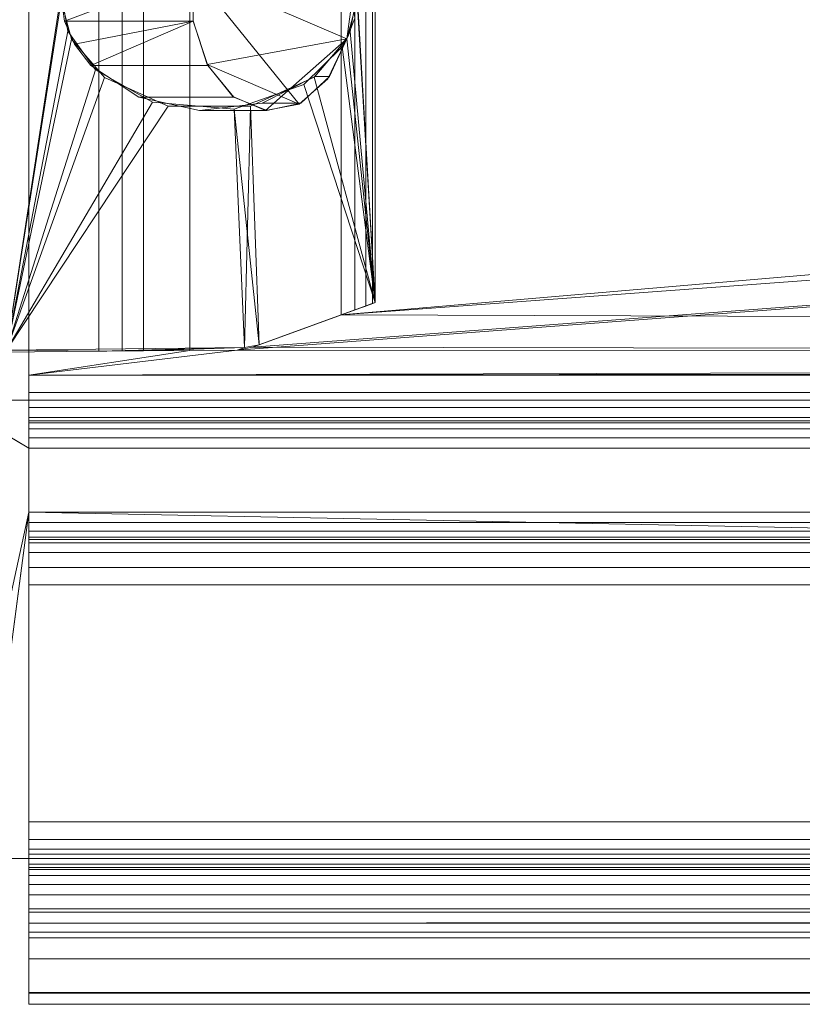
# Model space of a CAD drawing. Header units: millimetres. Extents: x -125 to 135, y -1868 to 49.
# Tile 20 of 53: x -118 to -110, y 7 to 18. Entities that reach past the tile are written whole.
import ezdxf

# ---------------------------------------------------------------- set-up
doc = ezdxf.new("R2010")
doc.units = ezdxf.units.MM
doc.layers.add('1', color=7, linetype='CONTINUOUS', true_color=0xffffff)

msp = doc.modelspace()

# ---------------------------------------------------------------- linework, layer by layer
at = {"layer": '1', "color": 252, "linetype": 'Continuous', "lineweight": 13}
for points in [[(-118.3, 8.45, 455.5), (-118.3, 47.05, 455.5), (-118.3, 34.35, 453), (-118.3, 13.65, 453)], [(-118.3, 8.45, 455.5), (118.3, 8.45, 455.5), (118.3, 47.05, 455.5), (-118.3, 47.05, 455.5)], [(-118.3, 47.05, 32.5), (-118.3, 11.541, 35.038), (-118.3, 13.65, 35)], [(-118.3, 13.65, 35), (-118.3, 34.35, 35), (-118.3, 47.05, 32.5)], [(-118.3, 11.35, 35), (-118.3, 11.541, 35.038), (-118.3, 47.05, 32.5), (-118.3, 8.45, 32.5)], [(118.3, 8.45, 32.5), (-118.3, 8.45, 32.5), (-118.3, 47.05, 32.5), (118.3, 47.05, 32.5)], [(-118.3, 13.65, 453), (-118.3, 34.35, 453), (-116.534, 31.682, 453), (-116.534, 13.92, 453)], [(-115.847, 31.645, 35), (-114.873, 31.291, 35), (114.873, 14.311, 35), (-118.3, 34.35, 35)], [(114.873, 14.311, 35), (114.873, 31.291, 35), (-118.3, 34.35, 35)], [(-118.3, 34.35, 35), (-118.3, 13.65, 35), (-116.534, 13.92, 35), (-116.534, 31.682, 35)], [(115.847, 31.645, 453), (114.873, 31.291, 453), (-114.873, 14.311, 453), (118.3, 34.35, 453)], [(-114.873, 14.311, 453), (-114.873, 31.291, 453), (118.3, 34.35, 453)], [(-119.189, 33.274, 39), (119.189, 33.274, 39), (119.189, 13.377, 39), (-119.189, 13.377, 39)], [(-119.189, 13.377, 449), (119.189, 13.377, 449), (119.189, 33.274, 449), (-119.189, 33.274, 449)], [(-117.53, 13.914, 452.467), (-117.53, 31.688, 452.467), (-118.594, 31.7, 452.373), (-118.594, 13.902, 452.373)], [(-117.53, 13.914, 35.533), (-118.594, 13.902, 35.627), (-118.594, 31.7, 35.627), (-117.53, 31.688, 35.533)], [(-117.945, 17.758, 450.626), (-118.544, 13.925, 450.573), (-118.544, 31.677, 450.573)], [(-118.544, 31.677, 37.427), (-118.544, 13.925, 37.427), (-117.945, 17.844, 37.374)], [(-117.275, 13.917, 452.523), (-117.275, 31.685, 452.523), (-117.53, 31.688, 452.467), (-117.53, 13.914, 452.467)], [(-117.53, 13.914, 35.533), (-117.53, 31.688, 35.533), (-117.275, 31.685, 35.477), (-117.275, 13.917, 35.477)], [(-117.043, 13.918, 452.644), (-117.043, 31.684, 452.644), (-117.275, 31.685, 452.523), (-117.275, 13.917, 452.523)], [(-117.275, 13.917, 35.477), (-117.275, 31.685, 35.477), (-117.043, 31.684, 35.356), (-117.043, 13.918, 35.356)], [(-116.534, 31.682, 453), (-117.043, 31.684, 452.644), (-117.043, 13.918, 452.644), (-116.534, 13.92, 453)], [(-116.534, 13.92, 35), (-117.043, 13.918, 35.356), (-117.043, 31.684, 35.356), (-116.534, 31.682, 35)], [(114.873, 31.291, 453), (114.873, 14.311, 453), (-118.3, 13.65, 453), (-116.012, 13.926, 453)], [(-116.012, 13.926, 453), (-115.847, 13.957, 453), (114.873, 31.291, 453)], [(-115.847, 13.957, 453), (-114.873, 14.311, 453), (114.873, 31.291, 453)], [(-114.873, 14.311, 453), (-114.871, 14.312, 452.999), (-114.871, 31.29, 452.999), (-114.873, 31.291, 453)], [(-114.873, 31.291, 35), (-114.873, 14.311, 35), (118.3, 13.65, 35), (116.012, 13.926, 35)], [(116.012, 13.926, 35), (115.847, 13.957, 35), (-114.873, 31.291, 35)], [(115.847, 13.957, 35), (114.873, 14.311, 35), (-114.873, 31.291, 35)], [(-114.873, 31.291, 35), (-114.871, 31.29, 35.001), (-114.871, 14.312, 35.001), (-114.873, 14.311, 35)], [(-114.871, 31.29, 452.999), (-114.871, 14.312, 452.999), (-114.722, 14.366, 452.932), (-114.722, 31.236, 452.932)], [(-114.722, 31.236, 35.068), (-114.722, 14.366, 35.068), (-114.871, 14.312, 35.001), (-114.871, 31.29, 35.001)], [(-114.722, 31.236, 452.932), (-114.722, 14.366, 452.932), (-114.603, 14.409, 452.821), (-114.603, 31.193, 452.821)], [(-114.603, 31.193, 35.179), (-114.603, 14.409, 35.179), (-114.722, 14.366, 35.068), (-114.722, 31.236, 35.068)], [(-114.696, 17.841, 450.91), (-114.5, 31.155, 450.927), (-114.5, 14.447, 450.927)], [(-114.696, 17.761, 37.09), (-114.5, 14.447, 37.073), (-114.5, 31.155, 37.073)], [(-114.603, 31.193, 452.821), (-114.603, 14.409, 452.821), (-114.527, 14.437, 452.677), (-114.527, 31.165, 452.677)], [(-114.527, 31.165, 35.323), (-114.527, 14.437, 35.323), (-114.603, 14.409, 35.179), (-114.603, 31.193, 35.179)], [(-114.527, 31.165, 452.677), (-114.527, 14.437, 452.677), (-114.5, 14.447, 452.516), (-114.5, 31.155, 452.516)], [(-114.5, 31.155, 35.484), (-114.5, 14.447, 35.484), (-114.527, 14.437, 35.323), (-114.527, 31.165, 35.323)], [(-114.5, 14.447, 452.516), (-114.5, 14.447, 450.927), (-114.5, 31.155, 450.927), (-114.5, 31.155, 452.516)], [(-114.5, 14.447, 37.073), (-114.5, 14.447, 35.484), (-114.5, 31.155, 35.484), (-114.5, 31.155, 37.073)], [(-117.909, 17.534, 450.629), (-117.946, 17.801, 450.626), (-116.495, 18.068, 449.215)], [(-116.495, 18.068, 38.785), (-117.946, 17.801, 37.374), (-117.909, 17.534, 37.371)], [(-116.495, 18.068, 449.215), (-116.495, 17.534, 449.215), (-117.909, 17.534, 450.629)], [(-117.909, 17.534, 37.371), (-116.495, 17.534, 38.785), (-116.495, 18.068, 38.785)], [(-116.495, 18.065, 449.215), (-114.81, 17.339, 450.9), (-115.018, 16.901, 450.692), (-115.335, 16.623, 450.375)], [(-116.495, 18.065, 449.215), (-114.747, 17.801, 450.962), (-114.81, 17.339, 450.9)], [(-116.342, 17.057, 449.368), (-116.495, 17.537, 449.215), (-116.495, 18.065, 449.215), (-115.335, 16.623, 450.375)], [(-114.81, 17.339, 37.1), (-116.495, 18.065, 38.785), (-116.495, 17.537, 38.785), (-116.342, 17.057, 38.632)], [(-114.81, 17.339, 37.1), (-114.747, 17.801, 37.038), (-116.495, 18.065, 38.785)], [(-117.871, 17.424, 37.368), (-117.945, 17.844, 37.374), (-118.544, 13.925, 37.427)], [(-114.5, 14.447, 450.927), (-114.772, 17.421, 450.903), (-114.696, 17.841, 450.91)], [(-118.544, 13.925, 450.573), (-117.945, 17.758, 450.626), (-117.83, 17.337, 450.636)], [(-114.724, 17.566, 450.907), (-114.81, 17.339, 450.9), (-114.747, 17.801, 450.962)], [(-114.747, 17.801, 37.038), (-114.81, 17.339, 37.1), (-114.724, 17.566, 37.092)], [(-114.5, 14.447, 37.073), (-114.696, 17.761, 37.09), (-114.81, 17.339, 37.1)], [(-117.798, 17.28, 450.639), (-117.909, 17.534, 450.629), (-116.495, 17.534, 449.215)], [(-116.495, 17.534, 38.785), (-117.909, 17.534, 37.371), (-117.798, 17.28, 37.361)], [(-117.619, 17.049, 450.654), (-117.798, 17.28, 450.639), (-116.495, 17.534, 449.215)], [(-116.495, 17.534, 38.785), (-117.798, 17.28, 37.361), (-117.619, 17.049, 37.346)], [(-116.495, 17.534, 449.215), (-116.337, 17.049, 449.372), (-117.619, 17.049, 450.654)], [(-117.619, 17.049, 37.346), (-116.337, 17.049, 38.628), (-116.495, 17.534, 38.785)], [(-117.569, 17.001, 37.341), (-117.871, 17.424, 37.368), (-118.544, 13.925, 37.427)], [(-114.5, 14.447, 450.927), (-114.81, 17.339, 450.9), (-114.772, 17.421, 450.903)], [(-118.544, 13.925, 450.573), (-117.83, 17.337, 450.636), (-117.469, 16.916, 450.667)], [(-114.81, 17.339, 37.1), (-116.342, 17.057, 38.632), (-116.061, 16.709, 38.351), (-115.704, 16.555, 37.995)], [(-115.704, 16.555, 37.995), (-115.335, 16.623, 37.625), (-115.018, 16.901, 37.308), (-114.81, 17.339, 37.1)], [(-114.5, 14.447, 450.927), (-115.168, 16.919, 450.869), (-114.81, 17.339, 450.9)], [(-115.16, 16.926, 450.869), (-115, 16.926, 450.71), (-114.81, 17.339, 450.9)], [(-114.81, 17.339, 37.1), (-115, 16.926, 37.29), (-115.16, 16.926, 37.131)], [(-114.81, 17.339, 37.1), (-114.861, 17.251, 37.104), (-114.5, 14.447, 37.073)], [(-114.861, 17.251, 37.104), (-115.283, 16.839, 37.141), (-114.5, 14.447, 37.073)], [(-116.942, 16.646, 37.287), (-117.569, 17.001, 37.341), (-118.544, 13.925, 37.427)], [(-117.619, 17.049, 450.654), (-116.337, 17.049, 449.372), (-116.051, 16.701, 449.659), (-117.093, 16.701, 450.7)], [(-117.093, 16.701, 37.3), (-116.051, 16.701, 38.341), (-116.337, 17.049, 38.628), (-117.619, 17.049, 37.346)], [(-115.335, 16.623, 450.375), (-115.704, 16.555, 450.005), (-116.061, 16.709, 449.649), (-116.342, 17.057, 449.368)], [(-118.544, 13.925, 450.573), (-117.469, 16.916, 450.667), (-116.77, 16.6, 450.729)], [(-115.866, 16.601, 450.808), (-115.168, 16.919, 450.869), (-114.5, 14.447, 450.927), (-115.771, 13.984, 450.816)], [(-115.74, 16.633, 450.819), (-115.316, 16.633, 450.394), (-115, 16.926, 450.71), (-115.16, 16.926, 450.869)], [(-115.16, 16.926, 37.131), (-115, 16.926, 37.29), (-115.316, 16.633, 37.606), (-115.74, 16.633, 37.181)], [(-115.771, 13.984, 37.184), (-114.5, 14.447, 37.073), (-115.283, 16.839, 37.141), (-116.048, 16.569, 37.208)], [(-116.048, 16.569, 37.208), (-116.942, 16.646, 37.287), (-118.544, 13.925, 37.427), (-115.935, 13.954, 37.198)], [(-117.093, 16.701, 450.7), (-116.051, 16.701, 449.659), (-115.689, 16.554, 450.021), (-116.426, 16.554, 450.759)], [(-116.426, 16.554, 37.241), (-115.689, 16.554, 37.979), (-116.051, 16.701, 38.341), (-117.093, 16.701, 37.3)], [(-116.426, 16.554, 450.759), (-115.689, 16.554, 450.021), (-115.316, 16.633, 450.394), (-115.74, 16.633, 450.819)], [(-115.74, 16.633, 37.181), (-115.316, 16.633, 37.606), (-115.689, 16.554, 37.979), (-116.426, 16.554, 37.241)], [(-115.935, 13.954, 450.802), (-118.544, 13.925, 450.573), (-116.77, 16.6, 450.729), (-115.866, 16.601, 450.808)], [(-115.935, 13.954, 37.198), (-115.771, 13.984, 37.184), (-116.048, 16.569, 37.208)], [(-115.866, 16.601, 450.808), (-115.771, 13.984, 450.816), (-115.935, 13.954, 450.802)], [(-115.847, 13.957, 453), (-115.771, 13.984, 450.816), (-114.5, 14.447, 450.927), (-114.5, 14.447, 452.516)], [(-114.871, 14.312, 452.999), (-114.873, 14.311, 453), (-115.847, 13.957, 453), (-114.5, 14.447, 452.516)], [(-114.667, 14.386, 35.111), (-114.542, 14.432, 35.283), (-114.5, 14.447, 35.484), (-115.771, 13.984, 37.184)], [(-114.5, 14.447, 35.484), (-114.5, 14.447, 37.073), (-115.771, 13.984, 37.184)], [(-115.771, 13.984, 37.184), (-114.863, 14.315, 35.003), (-114.667, 14.386, 35.111)], [(-114.871, 14.312, 452.999), (-114.5, 14.447, 452.516), (-114.5, 14.447, 452.523)], [(-114.5, 14.447, 452.523), (-114.545, 14.431, 452.724), (-114.673, 14.384, 452.894), (-114.871, 14.312, 452.999)], [(-118.3, 13.65, 453), (114.873, 14.311, 453), (115.847, 13.957, 453)], [(-115.771, 13.984, 37.184), (-115.847, 13.957, 35), (-114.873, 14.311, 35), (-114.871, 14.312, 35.001)], [(118.3, 13.65, 35), (-114.873, 14.311, 35), (-115.847, 13.957, 35)], [(-115.771, 13.984, 37.184), (-114.871, 14.312, 35.001), (-114.863, 14.315, 35.003)], [(-118.594, 13.902, 35.627), (-117.53, 13.914, 35.533), (-115.935, 13.954, 37.198), (-118.544, 13.925, 37.427)], [(-118.544, 13.925, 450.573), (-115.935, 13.954, 450.802), (-117.443, 13.915, 452.478), (-117.53, 13.914, 452.467)], [(-118.3, 13.65, 453), (115.847, 13.957, 453), (116.012, 13.926, 453)], [(-117.53, 13.914, 35.533), (-117.117, 13.918, 35.403), (-115.935, 13.954, 37.198)], [(-117.043, 13.918, 452.644), (-117.443, 13.915, 452.478), (-115.935, 13.954, 450.802)], [(-115.935, 13.954, 37.198), (-117.117, 13.918, 35.403), (-117.043, 13.918, 35.356)], [(-115.935, 13.954, 450.802), (-116.012, 13.926, 453), (-116.534, 13.92, 453), (-117.043, 13.918, 452.644)], [(-117.043, 13.918, 35.356), (-116.534, 13.92, 35), (-116.012, 13.926, 35), (-115.935, 13.954, 37.198)], [(-115.771, 13.984, 450.816), (-115.847, 13.957, 453), (-116.012, 13.926, 453), (-115.935, 13.954, 450.802)], [(-115.935, 13.954, 37.198), (-116.012, 13.926, 35), (-115.847, 13.957, 35), (-115.771, 13.984, 37.184)], [(118.3, 13.65, 35), (-115.847, 13.957, 35), (-116.012, 13.926, 35)], [(-117.53, 13.914, 452.467), (-118.594, 13.902, 452.373), (-118.544, 13.925, 450.573)], [(116.012, 13.926, 453), (118.3, 13.65, 453), (-118.3, 13.65, 453)], [(-118.3, 13.65, 453), (-116.534, 13.92, 453), (-116.012, 13.926, 453)], [(-116.012, 13.926, 35), (-118.3, 13.65, 35), (118.3, 13.65, 35)], [(-116.012, 13.926, 35), (-116.534, 13.92, 35), (-118.3, 13.65, 35)], [(-118.3, 13.65, 453), (-118.3, 13.459, 452.962), (-118.3, 8.45, 455.5)], [(118.3, 13.459, 452.962), (-118.3, 13.459, 452.962), (-118.3, 13.65, 453), (118.3, 13.65, 453)], [(-118.3, 11.541, 35.038), (-118.3, 11.704, 35.146), (-118.3, 13.65, 35)], [(-118.3, 11.704, 35.146), (-118.3, 11.812, 35.309), (-118.3, 13.65, 35)], [(-118.3, 13.459, 35.038), (-118.3, 13.65, 35), (-118.3, 11.812, 35.309)], [(-118.3, 13.459, 35.038), (118.3, 13.459, 35.038), (118.3, 13.65, 35), (-118.3, 13.65, 35)], [(-118.3, 13.459, 452.962), (-118.3, 13.296, 452.854), (-118.3, 8.45, 455.5)], [(118.3, 13.296, 452.854), (-118.3, 13.296, 452.854), (-118.3, 13.459, 452.962), (118.3, 13.459, 452.962)], [(-118.3, 13.296, 35.146), (-118.3, 13.459, 35.038), (-118.3, 11.812, 35.309)], [(-118.3, 13.296, 35.146), (118.3, 13.296, 35.146), (118.3, 13.459, 35.038), (-118.3, 13.459, 35.038)], [(-119.189, 13.377, 39), (119.189, 13.377, 39), (118.3, 12.85, 39), (-118.3, 12.85, 39)], [(-118.3, 12.85, 39), (-118.3, 12.15, 39), (-119.189, 8.081, 39), (-119.189, 13.377, 39)], [(119.189, 13.377, 449), (-119.189, 13.377, 449), (-118.3, 12.85, 449), (118.3, 12.85, 449)], [(-118.3, 12.15, 449), (-118.3, 12.85, 449), (-119.189, 13.377, 449), (-119.189, 8.081, 449)], [(-118.3, 7.799, 455.371), (-118.3, 8.45, 455.5), (-118.3, 13.296, 452.854), (-118.3, 13.188, 452.691)], [(118.3, 13.188, 452.691), (-118.3, 13.188, 452.691), (-118.3, 13.296, 452.854), (118.3, 13.296, 452.854)], [(-118.3, 11.812, 35.309), (-118.3, 13.188, 35.309), (-118.3, 13.296, 35.146)], [(-118.3, 13.188, 35.309), (118.3, 13.188, 35.309), (118.3, 13.296, 35.146), (-118.3, 13.296, 35.146)], [(-118.3, 7.248, 455.002), (-118.3, 13.188, 452.691), (-118.3, 11.541, 452.962), (-118.3, 11.35, 453)], [(-118.3, 13.188, 452.691), (-118.3, 11.704, 452.854), (-118.3, 11.541, 452.962)], [(-118.3, 13.188, 452.691), (-118.3, 11.812, 452.691), (-118.3, 11.704, 452.854)], [(-118.3, 11.812, 452.691), (-118.3, 13.188, 452.691), (-118.3, 13.15, 452.5)], [(-118.3, 13.188, 452.691), (-118.3, 7.248, 455.002), (-118.3, 7.799, 455.371)], [(118.3, 13.15, 452.5), (-118.3, 13.15, 452.5), (-118.3, 13.188, 452.691), (118.3, 13.188, 452.691)], [(-118.3, 13.188, 35.309), (-118.3, 11.812, 35.309), (-118.3, 11.85, 35.5)], [(-118.3, 13.15, 35.5), (-118.3, 13.188, 35.309), (-118.3, 11.85, 35.5)], [(-118.3, 13.15, 35.5), (118.3, 13.15, 35.5), (118.3, 13.188, 35.309), (-118.3, 13.188, 35.309)], [(-118.3, 11.85, 449.3), (-118.3, 13.15, 449.3), (-118.3, 12.85, 449), (-118.3, 12.15, 449)], [(-118.3, 12.85, 449), (-118.3, 13.15, 449.3), (-118.3, 13.127, 449.185), (-118.3, 13.062, 449.088)], [(-118.3, 11.85, 449.3), (-118.3, 11.85, 452.5), (-118.3, 13.15, 452.5), (-118.3, 13.15, 449.3)], [(-118.3, 11.85, 452.5), (-118.3, 11.812, 452.691), (-118.3, 13.15, 452.5)], [(118.3, 13.15, 449.3), (-118.3, 13.15, 449.3), (-118.3, 13.15, 452.5), (118.3, 13.15, 452.5)], [(-118.3, 13.15, 449.3), (118.3, 13.15, 449.3), (118.3, 13.127, 449.185), (-118.3, 13.127, 449.185)], [(-118.3, 13.15, 38.7), (-118.3, 11.85, 38.7), (-118.3, 12.15, 39), (-118.3, 12.85, 39)], [(-118.3, 13.15, 38.7), (-118.3, 13.15, 35.5), (-118.3, 11.85, 35.5), (-118.3, 11.85, 38.7)], [(-118.3, 13.127, 38.815), (-118.3, 13.15, 38.7), (-118.3, 12.85, 39)], [(-118.3, 13.15, 38.7), (118.3, 13.15, 38.7), (118.3, 13.15, 35.5), (-118.3, 13.15, 35.5)], [(118.3, 13.15, 38.7), (-118.3, 13.15, 38.7), (-118.3, 13.127, 38.815), (118.3, 13.127, 38.815)], [(-118.3, 13.127, 449.185), (118.3, 13.127, 449.185), (118.3, 13.062, 449.088), (-118.3, 13.062, 449.088)], [(-118.3, 12.85, 39), (-118.3, 12.965, 38.977), (-118.3, 13.062, 38.912), (-118.3, 13.127, 38.815)], [(118.3, 13.127, 38.815), (-118.3, 13.127, 38.815), (-118.3, 13.062, 38.912), (118.3, 13.062, 38.912)], [(-118.3, 13.062, 449.088), (-118.3, 12.965, 449.023), (-118.3, 12.85, 449)], [(-118.3, 13.062, 449.088), (118.3, 13.062, 449.088), (118.3, 12.965, 449.023), (-118.3, 12.965, 449.023)], [(118.3, 13.062, 38.912), (-118.3, 13.062, 38.912), (-118.3, 12.965, 38.977), (118.3, 12.965, 38.977)], [(-118.3, 12.965, 449.023), (118.3, 12.965, 449.023), (118.3, 12.85, 449), (-118.3, 12.85, 449)], [(118.3, 12.965, 38.977), (-118.3, 12.965, 38.977), (-118.3, 12.85, 39), (118.3, 12.85, 39)], [(-118.8, 8.35, 39), (-119.189, 8.081, 39), (-118.3, 12.15, 39)], [(-118.3, 12.15, 449), (-119.189, 8.081, 449), (-118.8, 8.35, 449)], [(-118.3, 12.15, 39), (118.3, 12.15, 39), (70.3, 8.35, 39), (-118.8, 8.35, 39)], [(-118.8, 8.35, 449), (70.3, 8.35, 449), (-118.3, 12.15, 449)], [(118.3, 12.15, 449), (-118.3, 12.15, 449), (70.3, 8.35, 449)], [(-118.3, 12.15, 449), (-118.3, 12.035, 449.023), (-118.3, 11.938, 449.088)], [(-118.3, 11.938, 449.088), (-118.3, 11.873, 449.185), (-118.3, 11.85, 449.3), (-118.3, 12.15, 449)], [(118.3, 12.035, 449.023), (-118.3, 12.035, 449.023), (-118.3, 12.15, 449), (118.3, 12.15, 449)], [(-118.3, 12.15, 39), (-118.3, 11.85, 38.7), (-118.3, 11.873, 38.815)], [(-118.3, 11.873, 38.815), (-118.3, 11.938, 38.912), (-118.3, 12.035, 38.977), (-118.3, 12.15, 39)], [(-118.3, 12.035, 38.977), (118.3, 12.035, 38.977), (118.3, 12.15, 39), (-118.3, 12.15, 39)], [(118.3, 11.938, 449.088), (-118.3, 11.938, 449.088), (-118.3, 12.035, 449.023), (118.3, 12.035, 449.023)], [(-118.3, 11.938, 38.912), (118.3, 11.938, 38.912), (118.3, 12.035, 38.977), (-118.3, 12.035, 38.977)], [(118.3, 11.873, 449.185), (-118.3, 11.873, 449.185), (-118.3, 11.938, 449.088), (118.3, 11.938, 449.088)], [(-118.3, 11.873, 38.815), (118.3, 11.873, 38.815), (118.3, 11.938, 38.912), (-118.3, 11.938, 38.912)], [(118.3, 11.85, 449.3), (-118.3, 11.85, 449.3), (-118.3, 11.873, 449.185), (118.3, 11.873, 449.185)], [(-118.3, 11.85, 38.7), (118.3, 11.85, 38.7), (118.3, 11.873, 38.815), (-118.3, 11.873, 38.815)], [(-118.3, 11.85, 449.3), (118.3, 11.85, 449.3), (118.3, 11.85, 452.5), (-118.3, 11.85, 452.5)], [(-118.3, 11.85, 452.5), (118.3, 11.85, 452.5), (118.3, 11.812, 452.691), (-118.3, 11.812, 452.691)], [(118.3, 11.85, 38.7), (-118.3, 11.85, 38.7), (-118.3, 11.85, 35.5), (118.3, 11.85, 35.5)], [(118.3, 11.85, 35.5), (-118.3, 11.85, 35.5), (-118.3, 11.812, 35.309), (118.3, 11.812, 35.309)], [(-118.3, 11.812, 452.691), (118.3, 11.812, 452.691), (118.3, 11.704, 452.854), (-118.3, 11.704, 452.854)], [(118.3, 11.812, 35.309), (-118.3, 11.812, 35.309), (-118.3, 11.704, 35.146), (118.3, 11.704, 35.146)], [(-118.3, 11.704, 452.854), (118.3, 11.704, 452.854), (118.3, 11.541, 452.962), (-118.3, 11.541, 452.962)], [(118.3, 11.704, 35.146), (-118.3, 11.704, 35.146), (-118.3, 11.541, 35.038), (118.3, 11.541, 35.038)], [(-118.3, 11.541, 452.962), (118.3, 11.541, 452.962), (118.3, 11.35, 453), (-118.3, 11.35, 453)], [(118.3, 11.541, 35.038), (-118.3, 11.541, 35.038), (-118.3, 11.35, 35), (118.3, 11.35, 35)], [(-118.3, 7.248, 455.002), (-118.3, 11.35, 453), (-118.3, 8.75, 453)], [(118.3, 8.75, 453), (-118.3, 8.75, 453), (-118.3, 11.35, 453), (118.3, 11.35, 453)], [(-118.3, 8.45, 32.5), (-118.3, 8.75, 35), (-118.3, 11.35, 35)], [(-118.3, 8.75, 35), (118.3, 8.75, 35), (118.3, 11.35, 35), (-118.3, 11.35, 35)], [(-118.3, 8.75, 453), (-118.3, 8.559, 452.962), (-118.3, 7.248, 455.002)], [(-118.3, 8.75, 453), (118.3, 8.75, 453), (118.3, 8.559, 452.962), (-118.3, 8.559, 452.962)], [(-118.3, 8.45, 32.5), (-118.3, 7.799, 32.629), (-118.3, 8.559, 35.038), (-118.3, 8.75, 35)], [(118.3, 8.75, 35), (-118.3, 8.75, 35), (-118.3, 8.559, 35.038), (118.3, 8.559, 35.038)], [(-118.3, 8.559, 452.962), (-118.3, 8.396, 452.854), (-118.3, 6.879, 454.451), (-118.3, 7.248, 455.002)], [(-118.3, 8.559, 452.962), (118.3, 8.559, 452.962), (118.3, 8.396, 452.854), (-118.3, 8.396, 452.854)], [(-118.3, 8.559, 35.038), (-118.3, 7.799, 32.629), (-118.3, 7.248, 32.998)], [(-118.3, 7.248, 32.998), (-118.3, 6.879, 33.549), (-118.3, 8.396, 35.146), (-118.3, 8.559, 35.038)], [(118.3, 8.559, 35.038), (-118.3, 8.559, 35.038), (-118.3, 8.396, 35.146), (118.3, 8.396, 35.146)], [(-118.3, 7.799, 455.371), (118.3, 7.799, 455.371), (118.3, 8.45, 455.5), (-118.3, 8.45, 455.5)], [(118.3, 7.799, 32.629), (-118.3, 7.799, 32.629), (-118.3, 8.45, 32.5), (118.3, 8.45, 32.5)], [(70.3, 8.35, 39), (70.3, 8.35, 449), (-118.8, 8.35, 449), (-118.8, 8.35, 39)], [(-118.3, 8.396, 452.854), (-118.3, 8.288, 452.691), (-118.3, 6.75, 453.8), (-118.3, 6.879, 454.451)], [(-118.3, 8.396, 452.854), (118.3, 8.396, 452.854), (118.3, 8.288, 452.691), (-118.3, 8.288, 452.691)], [(-118.3, 6.879, 33.549), (-118.3, 6.75, 34.2), (-118.3, 8.288, 35.309), (-118.3, 8.396, 35.146)], [(118.3, 8.396, 35.146), (-118.3, 8.396, 35.146), (-118.3, 8.288, 35.309), (118.3, 8.288, 35.309)], [(-118.3, 6.75, 453.8), (-118.3, 8.288, 452.691), (-118.3, 8.25, 452.5)], [(-118.3, 8.288, 452.691), (118.3, 8.288, 452.691), (118.3, 8.25, 452.5), (-118.3, 8.25, 452.5)], [(-118.3, 8.25, 35.5), (-118.3, 8.288, 35.309), (-118.3, 6.75, 34.2)], [(118.3, 8.288, 35.309), (-118.3, 8.288, 35.309), (-118.3, 8.25, 35.5), (118.3, 8.25, 35.5)], [(-118.3, 8.25, 452.5), (-118.3, 7.76, 449), (-118.3, 7.641, 449.025), (-118.3, 7.542, 449.094)], [(-118.3, 7.542, 449.094), (-118.3, 7.478, 449.197), (-118.3, 8.25, 452.5)], [(-118.3, 7.95, 449), (-118.3, 8.25, 449.3), (-118.3, 8.227, 449.185), (-118.3, 8.162, 449.088)], [(-118.3, 8.25, 452.5), (-118.3, 7.95, 449), (-118.3, 7.76, 449)], [(-118.3, 7.95, 449), (-118.3, 8.25, 452.5), (-118.3, 8.25, 449.3)], [(-118.3, 7.478, 449.197), (-118.3, 6.871, 450.867), (-118.3, 8.25, 452.5)], [(-118.3, 6.871, 450.867), (-118.3, 6.75, 451.551), (-118.3, 6.75, 453.8), (-118.3, 8.25, 452.5)], [(118.3, 8.25, 449.3), (-118.3, 8.25, 449.3), (-118.3, 8.25, 452.5), (118.3, 8.25, 452.5)], [(-118.3, 8.25, 449.3), (118.3, 8.25, 449.3), (118.3, 8.227, 449.185), (-118.3, 8.227, 449.185)], [(-118.3, 8.25, 35.5), (-118.3, 7.478, 38.803), (-118.3, 7.542, 38.906)], [(-118.3, 8.25, 35.5), (-118.3, 6.871, 37.133), (-118.3, 7.478, 38.803)], [(-118.3, 8.227, 38.815), (-118.3, 8.25, 38.7), (-118.3, 7.95, 39)], [(-118.3, 7.542, 38.906), (-118.3, 7.641, 38.975), (-118.3, 7.76, 39), (-118.3, 8.25, 35.5)], [(-118.3, 7.76, 39), (-118.3, 7.95, 39), (-118.3, 8.25, 35.5)], [(-118.3, 8.25, 35.5), (-118.3, 6.75, 34.2), (-118.3, 6.75, 36.449), (-118.3, 6.871, 37.133)], [(-118.3, 8.25, 38.7), (-118.3, 8.25, 35.5), (-118.3, 7.95, 39)], [(-118.3, 8.25, 38.7), (118.3, 8.25, 38.7), (118.3, 8.25, 35.5), (-118.3, 8.25, 35.5)], [(118.3, 8.25, 38.7), (-118.3, 8.25, 38.7), (-118.3, 8.227, 38.815), (118.3, 8.227, 38.815)], [(-118.3, 8.227, 449.185), (118.3, 8.227, 449.185), (118.3, 8.162, 449.088), (-118.3, 8.162, 449.088)], [(-118.3, 7.95, 39), (-118.3, 8.065, 38.977), (-118.3, 8.162, 38.912), (-118.3, 8.227, 38.815)], [(118.3, 8.227, 38.815), (-118.3, 8.227, 38.815), (-118.3, 8.162, 38.912), (118.3, 8.162, 38.912)], [(-118.3, 8.162, 449.088), (-118.3, 8.065, 449.023), (-118.3, 7.95, 449)], [(-118.3, 8.162, 449.088), (118.3, 8.162, 449.088), (118.3, 8.065, 449.023), (-118.3, 8.065, 449.023)], [(118.3, 8.162, 38.912), (-118.3, 8.162, 38.912), (-118.3, 8.065, 38.977), (118.3, 8.065, 38.977)], [(70, 7.95, 449), (-118.3, 7.95, 449), (-118.3, 8.065, 449.023), (118.3, 8.065, 449.023)], [(-118.3, 8.065, 38.977), (-118.3, 7.95, 39), (70, 7.95, 39)], [(70, 7.95, 39), (118.3, 7.95, 39), (118.3, 8.065, 38.977), (-118.3, 8.065, 38.977)], [(-118.3, 7.76, 449), (-118.3, 7.95, 449), (70, 7.95, 449), (70, 7.86, 449)], [(-118.3, 7.95, 39), (-118.3, 7.76, 39), (70.017, 7.76, 39), (70, 7.86, 39)], [(70, 7.86, 39), (70, 7.95, 39), (-118.3, 7.95, 39)], [(70, 7.86, 449), (70.017, 7.76, 449), (-118.3, 7.76, 449)], [(-118.3, 7.248, 455.002), (118.3, 7.248, 455.002), (118.3, 7.799, 455.371), (-118.3, 7.799, 455.371)], [(118.3, 7.248, 32.998), (-118.3, 7.248, 32.998), (-118.3, 7.799, 32.629), (118.3, 7.799, 32.629)], [(-118.3, 7.641, 449.025), (-118.3, 7.76, 449), (70.017, 7.76, 449)], [(70.017, 7.76, 449), (118.3, 7.76, 449), (118.3, 7.641, 449.025), (-118.3, 7.641, 449.025)], [(70.017, 7.76, 39), (-118.3, 7.76, 39), (-118.3, 7.641, 38.975), (118.3, 7.641, 38.975)], [(-118.3, 7.641, 449.025), (118.3, 7.641, 449.025), (118.3, 7.542, 449.094), (-118.3, 7.542, 449.094)], [(118.3, 7.641, 38.975), (-118.3, 7.641, 38.975), (-118.3, 7.542, 38.906), (118.3, 7.542, 38.906)], [(-118.3, 7.542, 449.094), (118.3, 7.542, 449.094), (118.3, 7.478, 449.197), (-118.3, 7.478, 449.197)], [(118.3, 7.542, 38.906), (-118.3, 7.542, 38.906), (-118.3, 7.478, 38.803), (118.3, 7.478, 38.803)], [(118.3, 6.871, 450.867), (-118.3, 6.871, 450.867), (-118.3, 7.478, 449.197), (118.3, 7.478, 449.197)], [(-118.3, 6.871, 37.133), (118.3, 6.871, 37.133), (118.3, 7.478, 38.803), (-118.3, 7.478, 38.803)], [(-118.3, 6.879, 454.451), (118.3, 6.879, 454.451), (118.3, 7.248, 455.002), (-118.3, 7.248, 455.002)], [(118.3, 6.879, 33.549), (-118.3, 6.879, 33.549), (-118.3, 7.248, 32.998), (118.3, 7.248, 32.998)], [(-118.3, 6.75, 453.8), (118.3, 6.75, 453.8), (118.3, 6.879, 454.451), (-118.3, 6.879, 454.451)], [(118.3, 6.75, 34.2), (-118.3, 6.75, 34.2), (-118.3, 6.879, 33.549), (118.3, 6.879, 33.549)], [(-118.3, 6.871, 450.867), (118.3, 6.871, 450.867), (118.3, 6.75, 451.551), (-118.3, 6.75, 451.551)], [(118.3, 6.871, 37.133), (-118.3, 6.871, 37.133), (-118.3, 6.75, 36.449), (118.3, 6.75, 36.449)], [(-118.3, 6.75, 451.551), (118.3, 6.75, 451.551), (118.3, 6.75, 453.8), (-118.3, 6.75, 453.8)], [(118.3, 6.75, 36.449), (-118.3, 6.75, 36.449), (-118.3, 6.75, 34.2), (118.3, 6.75, 34.2)]]:
    msp.add_3dface(points, dxfattribs=at)

doc.saveas('drawing.dxf')
